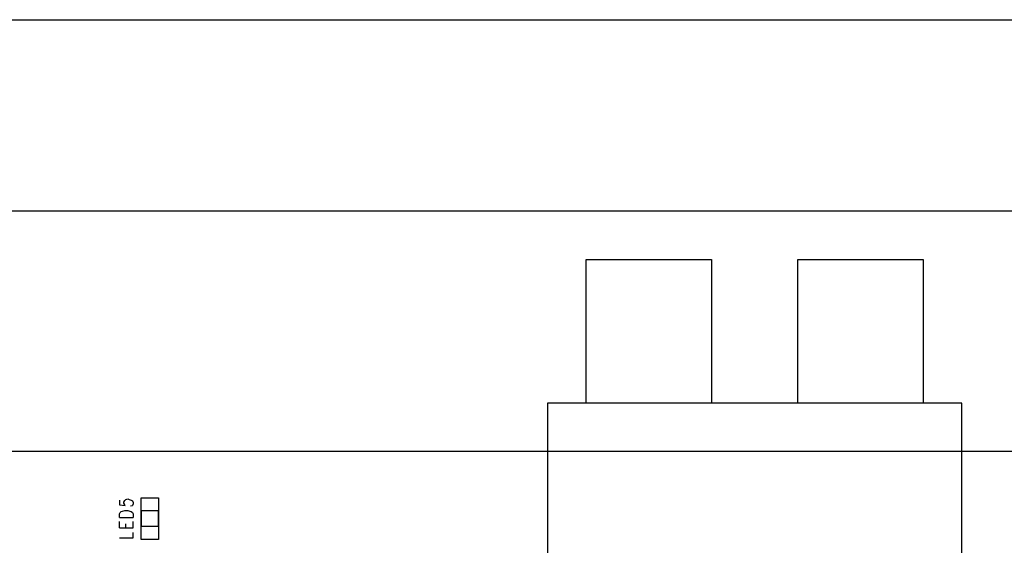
# Model space of a CAD drawing. Extents: x 11.9 to 28.1, y 10.8 to 21.2.
# Tile 12 of 33: x 14.5 to 17, y 19.8 to 21.2. Entities that reach past the tile are written whole.
import ezdxf

# ---------------------------------------------------------------- set-up
doc = ezdxf.new("R2010")
doc.units = 0
doc.header["$MEASUREMENT"] = 0
doc.layers.add('LAYNR1', color=2, linetype='Continuous')

msp = doc.modelspace()

# ---------------------------------------------------------------- linework, layer by layer
at = {"layer": 'LAYNR1'}
for points in [[(11.892, 21.199), (28.093, 21.199)], [(22.157, 20.701), (12.858, 20.701)], [(15.944, 20.201), (15.944, 20.575), (16.27, 20.575), (16.27, 20.201)], [(16.495, 20.201), (16.495, 20.575), (16.821, 20.575), (16.821, 20.201)], [(15.843, 19.291), (16.922, 19.291), (16.922, 20.201)], [(16.922, 20.201), (15.843, 20.201)], [(15.843, 20.201), (15.843, 19.291)], [(16.922, 20.201), (15.843, 20.201)], [(15.843, 20.201), (15.843, 19.968)], [(16.922, 19.964), (16.922, 20.201)], [(12.858, 20.076), (22.157, 20.076)], [(14.728, 19.949), (14.728, 19.937), (14.743, 19.935), (14.742, 19.937), (14.74, 19.941), (14.74, 19.944), (14.742, 19.948), (14.745, 19.951), (14.75, 19.952), (14.754, 19.951), (14.759, 19.949), (14.762, 19.947), (14.764, 19.943), (14.764, 19.939), (14.762, 19.935), (14.761, 19.934), (14.757, 19.933)], [(14.785, 19.847), (14.785, 19.955)], [(14.785, 19.955), (14.83, 19.955)], [(14.83, 19.955), (14.83, 19.847)], [(14.728, 19.904), (14.728, 19.913), (14.73, 19.917), (14.733, 19.919), (14.736, 19.92), (14.742, 19.922), (14.75, 19.922), (14.755, 19.92), (14.759, 19.919), (14.762, 19.917), (14.764, 19.913), (14.764, 19.904)], [(14.728, 19.904), (14.764, 19.904)], [(14.83, 19.921), (14.785, 19.921)], [(14.785, 19.921), (14.785, 19.881)], [(14.83, 19.881), (14.83, 19.921)], [(14.728, 19.877), (14.728, 19.893)], [(14.728, 19.877), (14.764, 19.877)], [(14.745, 19.877), (14.745, 19.887)], [(14.764, 19.877), (14.764, 19.893)], [(14.785, 19.881), (14.83, 19.881)], [(14.728, 19.851), (14.764, 19.851), (14.764, 19.865)], [(14.83, 19.847), (14.785, 19.847)]]:
    msp.add_lwpolyline(points, dxfattribs=at)

doc.saveas('drawing.dxf')
